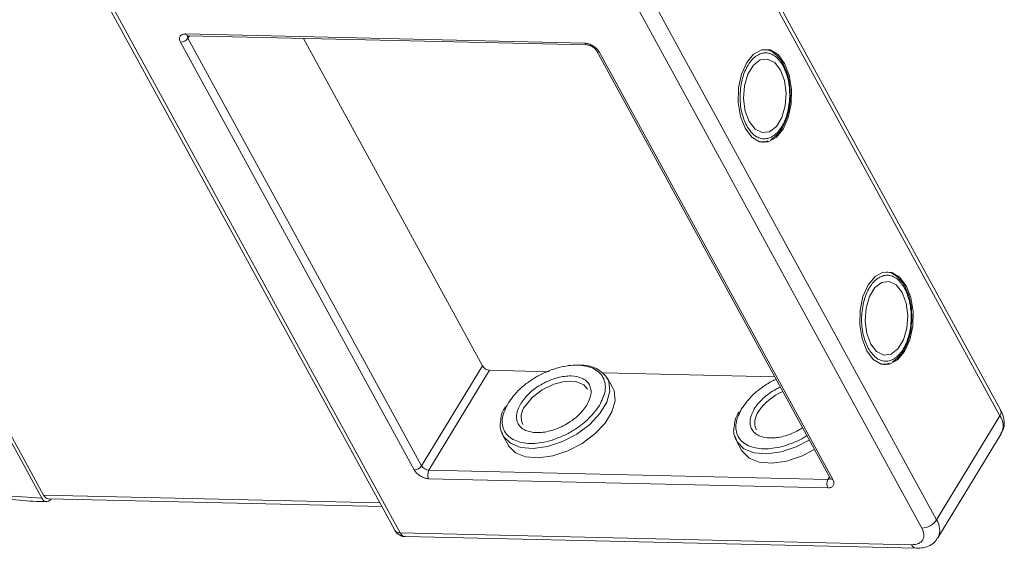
# Model space of a CAD drawing. Header units: millimetres. Extents: x -797 to 677, y 79 to 1112.
# Tile 61 of 75: x 181 to 254, y 955 to 994. Entities that reach past the tile are written whole.
import ezdxf

# ---------------------------------------------------------------- set-up
doc = ezdxf.new("R2010")
doc.units = ezdxf.units.MM

msp = doc.modelspace()

# ---------------------------------------------------------------- linework, layer by layer
at = {"color": 7, "linetype": 'Continuous', "lineweight": 15}
for p, q in [((253.372, 964.959), (232.335, 1003.412)), ((232.281, 1002.973), (253.319, 964.52)), ((182.622, 958.456), (160.205, 999.431)), ((160.335, 999.645), (182.753, 958.671)), ((186.256, 997.055), (208.673, 956.08)), ((186.654, 996.863), (209.071, 955.888)), ((226.521, 994.704), (247.558, 956.25)), ((248.65, 956.848), (227.612, 995.301)), ((193.235, 992.666), (222.685, 991.99)), ((193.517, 992.531), (193.407, 992.351)), ((193.411, 992.533), (222.862, 991.857)), ((210.105, 960.533), (192.861, 992.052)), ((210.651, 960.832), (193.407, 992.351)), ((201.926, 992.338), (215.133, 968.197)), ((223.549, 991.439), (240.793, 959.92)), ((223.749, 991.344), (240.992, 959.824)), ((237.464, 990.178), (237.386, 990.347)), ((235.909, 984.696), (235.796, 984.682)), ((235.941, 984.712), (236.191, 984.794)), ((246.43, 973.788), (246.353, 973.957)), ((210.651, 960.832), (215.133, 968.197)), ((211.183, 960.508), (215.665, 967.874)), ((215.665, 967.874), (220.054, 967.773)), ((244.876, 968.306), (244.763, 968.292)), ((244.908, 968.322), (245.158, 968.404)), ((224.061, 967.681), (236.706, 967.391)), ((224.747, 966.599), (224.368, 967.292)), ((253.319, 964.52), (248.65, 956.848)), ((216.647, 963.068), (217.027, 962.375)), ((248.75, 955.525), (253.419, 963.197)), ((233.887, 962.673), (234.266, 961.979)), ((240.619, 959.211), (211.168, 959.886)), ((240.633, 959.833), (211.183, 960.508)), ((240.743, 960.012), (240.633, 959.833)), ((207.567, 958.101), (182.753, 958.671)), ((183.106, 958.405), (207.71, 957.84)), ((246.811, 955.022), (209.071, 955.888)), ((209.425, 955.622), (247.165, 954.756))]:
    msp.add_line(p, q, dxfattribs=at)
at = {"color": 7, "linetype": 'Continuous', "lineweight": 15, "flags": 128}
for points in [[(237.439, 990.499), (236.952, 991.142), (236.37, 991.487), (235.75, 991.501), (235.153, 991.183), (234.637, 990.564), (234.253, 989.704), (234.038, 988.687), (234.013, 987.614), (234.181, 986.588), (234.526, 985.712), (235.012, 985.069), (235.594, 984.724), (236.214, 984.709), (236.811, 985.027), (237.327, 985.647), (237.711, 986.507), (237.926, 987.523), (237.951, 988.597), (237.783, 989.622), (237.439, 990.499)], [(237.14, 990.008), (236.704, 990.562), (236.182, 990.819), (235.635, 990.749), (235.13, 990.36), (234.728, 989.699), (234.477, 988.846), (234.408, 987.904), (234.529, 986.986), (234.824, 986.203), (235.26, 985.649), (235.782, 985.392), (236.329, 985.462), (236.834, 985.85), (237.236, 986.511), (237.487, 987.364), (237.556, 988.307), (237.436, 989.225), (237.14, 990.008)], [(246.406, 974.109), (245.919, 974.752), (245.337, 975.097), (244.717, 975.111), (244.12, 974.793), (243.604, 974.174), (243.22, 973.314), (243.005, 972.297), (242.98, 971.224), (243.148, 970.199), (243.492, 969.322), (243.979, 968.679), (244.561, 968.334), (245.181, 968.319), (245.778, 968.638), (246.294, 969.257), (246.678, 970.117), (246.893, 971.134), (246.918, 972.207), (246.75, 973.232), (246.406, 974.109)], [(246.107, 973.618), (245.671, 974.172), (245.149, 974.429), (244.602, 974.359), (244.097, 973.97), (243.695, 973.31), (243.444, 972.456), (243.375, 971.514), (243.495, 970.596), (243.791, 969.813), (244.227, 969.259), (244.749, 969.002), (245.296, 969.072), (245.801, 969.461), (246.203, 970.121), (246.454, 970.974), (246.523, 971.917), (246.403, 972.835), (246.107, 973.618)], [(224.421, 967.183), (224.472, 967.053), (224.546, 966.327), (224.32, 965.516), (223.811, 964.681), (223.058, 963.882), (222.115, 963.179), (221.053, 962.625), (219.951, 962.261), (218.889, 962.113), (217.948, 962.192), (217.197, 962.493), (216.691, 962.993), (216.492, 963.499)], [(217.027, 962.375), (217.071, 962.3), (217.576, 961.8), (218.328, 961.499), (219.269, 961.419), (220.33, 961.567), (221.432, 961.932), (222.494, 962.486), (223.437, 963.188), (224.191, 963.987), (224.699, 964.823), (224.925, 965.634), (224.851, 966.36), (224.747, 966.599)], [(218.281, 965.231), (218.811, 965.879), (219.546, 966.442), (220.397, 966.854), (221.261, 967.063), (222.034, 967.045), (222.623, 966.802), (222.901, 966.489)], [(239.259, 962.725), (238.292, 962.23), (237.19, 961.865), (236.129, 961.717), (235.188, 961.797), (234.436, 962.098), (233.931, 962.598), (233.731, 963.103)], [(234.266, 961.979), (234.31, 961.904), (234.816, 961.404), (235.567, 961.103), (236.508, 961.024), (237.569, 961.172), (238.672, 961.536), (239.638, 962.031)]]:
    msp.add_lwpolyline(points, dxfattribs=at)
at = {"color": 7, "linetype": 'Continuous', "lineweight": 15}
for centre, radius, start, end in [((193.435, 992.749), 0.217, 202.38401, 263.66952), ((193.607, 992.481), 0.239, 166.96444, 213.12547), ((192.846, 992.728), 0.676, 271.29253, 326.07318), ((222.882, 992.067), 0.211, 201.41619, 264.73451), ((223.727, 991.553), 0.211, 212.59835, 275.95795), ((215.711, 968.549), 0.676, 211.28833, 266.07738), ((222.504, 966.01), 2.248, 31.46144, 94.78041), ((238.953, 962.531), 4.135, 113.66206, 146.11822), ((219.292, 964.417), 1.298, 141.16362, 204.84518), ((252.965, 964.786), 0.443, 323.05751, 22.98806), ((236.531, 964.021), 1.298, 141.16362, 204.84518), ((252.294, 963.777), 1.266, 332.73921, 35.93869), ((210.09, 961.209), 0.676, 271.29253, 326.07318), ((211.229, 961.183), 0.676, 211.28833, 266.07738), ((211.776, 960.184), 0.676, 151.28833, 206.07738), ((241.226, 959.508), 0.676, 151.28833, 206.07738), ((240.657, 960.07), 0.239, 264.24648, 310.36926), ((240.976, 960.045), 0.221, 214.37766, 274.3082), ((183.145, 958.825), 0.422, 201.42703, 264.62651), ((247.528, 957.602), 1.353, 271.29253, 326.07318), ((247.548, 956.098), 1.333, 335.01474, 34.24778), ((209.035, 956.322), 0.436, 213.84386, 274.84199), ((209.473, 956.054), 0.434, 202.38401, 263.66952), ((247.219, 955.196), 0.443, 203.06997, 262.89888)]:
    msp.add_arc(centre, radius, start, end, dxfattribs=at)
for points, knots in [([(182.622, 958.456), (181.657, 958.507), (179.697, 958.611), (176.538, 959.169), (173.489, 959.974), (170.625, 960.968), (167.996, 962.068), (165.383, 963.351), (161.964, 965.294), (158.735, 967.533), (155.814, 969.979), (153.616, 972.066), (151.494, 974.404), (149.567, 976.952), (148.01, 979.48), (146.805, 982), (145.958, 984.524), (145.543, 986.823), (145.484, 988.86), (145.698, 990.635), (146.181, 992.301), (147.188, 994.345), (148.711, 996.069), (150.687, 997.412), (152.522, 998.298), (154.757, 998.982), (157.377, 999.408), (159.272, 999.423), (160.205, 999.431)], [0, 0, 0, 0, 0.038823, 0.07885, 0.119997, 0.152169, 0.184336, 0.217193, 0.250044, 0.315664, 0.347836, 0.380003, 0.421155, 0.461181, 0.5, 0.538824, 0.57885, 0.619997, 0.652169, 0.684336, 0.717193, 0.750044, 0.815664, 0.847836, 0.880003, 0.921155, 0.961179, 1, 1, 1, 1]), ([(192.861, 992.052), (192.828, 992.131), (192.775, 992.253), (192.785, 992.398), (192.822, 992.496), (192.892, 992.575), (193.017, 992.65), (193.149, 992.66), (193.235, 992.666)], [0, 0, 0, 0, 0.239443, 0.36955, 0.5, 0.630107, 0.760557, 1, 1, 1, 1]), ([(193.349, 992.527), (193.35, 992.528), (193.352, 992.53), (193.391, 992.532), (193.412, 992.533)], [0, 0, 0, 0, 0.488825, 1, 1, 1, 1]), ([(222.685, 991.99), (222.78, 991.98), (222.927, 991.964), (223.137, 991.881), (223.296, 991.797), (223.444, 991.695), (223.614, 991.546), (223.695, 991.423), (223.749, 991.344)], [0, 0, 0, 0, 0.239443, 0.36955, 0.5, 0.630107, 0.760557, 1, 1, 1, 1]), ([(222.862, 991.857), (222.863, 991.857), (222.881, 991.858), (222.941, 991.851), (223.03, 991.828), (223.135, 991.79), (223.21, 991.749), (223.252, 991.725)], [0, 0, 0, 0, 0.005502, 0.267632, 0.473873, 0.70006, 1, 1, 1, 1]), ([(223.252, 991.725), (223.304, 991.69), (223.376, 991.641), (223.459, 991.562), (223.51, 991.502), (223.542, 991.455), (223.549, 991.44), (223.549, 991.439)], [0, 0, 0, 0, 0.385706, 0.535653, 0.767322, 0.990927, 1, 1, 1, 1]), ([(234.638, 985.896), (234.5, 986.211), (234.286, 986.697), (234.164, 987.501), (234.141, 988.147), (234.193, 988.794), (234.357, 989.583), (234.71, 990.43), (235.217, 990.997), (235.68, 991.238), (236.056, 991.294), (236.427, 991.219), (236.884, 990.966), (237.153, 990.571), (237.327, 990.315)], [0, 0, 0, 0, 0.119721, 0.184837, 0.25, 0.315115, 0.380279, 0.5, 0.619721, 0.684837, 0.75, 0.815115, 0.880279, 1, 1, 1, 1]), ([(237.386, 990.347), (237.367, 990.391), (237.268, 990.613), (237.025, 990.938), (236.65, 991.286), (236.295, 991.491), (236.067, 991.5), (236, 991.503)], [0, 0, 0, 0, 0.063726, 0.326043, 0.596808, 0.881417, 1, 1, 1, 1]), ([(237.327, 990.315), (237.465, 990), (237.678, 989.514), (237.8, 988.709), (237.823, 988.063), (237.771, 987.417), (237.607, 986.628), (237.254, 985.781), (236.747, 985.214), (236.284, 984.973), (235.909, 984.916), (235.538, 984.991), (235.081, 985.245), (234.812, 985.64), (234.638, 985.896)], [0, 0, 0, 0, 0.119721, 0.184837, 0.25, 0.315115, 0.380279, 0.5, 0.619721, 0.684837, 0.75, 0.815115, 0.880279, 1, 1, 1, 1]), ([(237.859, 988.062), (237.852, 988.392), (237.841, 988.853), (237.714, 989.485), (237.609, 989.879), (237.496, 990.111), (237.464, 990.178)], [0, 0, 0, 0, 0.432034, 0.604386, 0.884605, 1, 1, 1, 1]), ([(236.419, 984.87), (236.575, 984.978), (236.899, 985.203), (237.268, 985.722), (237.527, 986.272), (237.697, 986.81), (237.82, 987.393), (237.846, 987.827), (237.859, 988.062)], [0, 0, 0, 0, 0.191308, 0.39709, 0.559843, 0.686792, 0.830349, 1, 1, 1, 1]), ([(246.353, 973.957), (246.333, 974.001), (246.235, 974.223), (245.992, 974.548), (245.617, 974.896), (245.262, 975.101), (245.034, 975.11), (244.967, 975.113)], [0, 0, 0, 0, 0.063726, 0.326043, 0.596808, 0.881417, 1, 1, 1, 1]), ([(243.604, 969.506), (243.466, 969.821), (243.253, 970.307), (243.131, 971.111), (243.108, 971.757), (243.16, 972.404), (243.324, 973.193), (243.677, 974.04), (244.184, 974.607), (244.647, 974.848), (245.022, 974.905), (245.394, 974.83), (245.85, 974.576), (246.119, 974.181), (246.294, 973.925)], [0, 0, 0, 0, 0.119721, 0.184837, 0.25, 0.315115, 0.380279, 0.5, 0.619721, 0.684837, 0.75, 0.815115, 0.880279, 1, 1, 1, 1]), ([(246.294, 973.925), (246.432, 973.61), (246.645, 973.124), (246.767, 972.32), (246.79, 971.673), (246.738, 971.027), (246.574, 970.238), (246.221, 969.391), (245.714, 968.824), (245.251, 968.583), (244.876, 968.526), (244.504, 968.601), (244.048, 968.855), (243.779, 969.25), (243.604, 969.506)], [0, 0, 0, 0, 0.119721, 0.184837, 0.25, 0.315115, 0.380279, 0.5, 0.619721, 0.684837, 0.75, 0.815115, 0.880279, 1, 1, 1, 1]), ([(246.826, 971.672), (246.818, 972.002), (246.808, 972.463), (246.681, 973.095), (246.576, 973.489), (246.463, 973.721), (246.43, 973.788)], [0, 0, 0, 0, 0.432034, 0.604386, 0.884605, 1, 1, 1, 1]), ([(245.386, 968.48), (245.542, 968.588), (245.866, 968.813), (246.235, 969.333), (246.494, 969.882), (246.664, 970.42), (246.787, 971.003), (246.812, 971.437), (246.826, 971.672)], [0, 0, 0, 0, 0.191308, 0.39709, 0.559843, 0.686792, 0.830349, 1, 1, 1, 1]), ([(217.028, 965.447), (217.294, 965.809), (217.703, 966.365), (218.533, 967.027), (219.249, 967.479), (220.018, 967.841), (221.016, 968.172), (222.202, 968.324), (223.172, 968.122), (223.746, 967.756), (224.059, 967.369), (224.214, 966.897), (224.226, 966.216), (223.956, 965.656), (223.78, 965.292)], [0, 0, 0, 0, 0.119728, 0.18418, 0.25, 0.31582, 0.380272, 0.5, 0.619728, 0.68418, 0.75, 0.81582, 0.880272, 1, 1, 1, 1]), ([(222.846, 965.313), (222.973, 965.576), (223.169, 965.983), (223.161, 966.476), (223.047, 966.815), (222.824, 967.095), (222.408, 967.36), (221.705, 967.507), (220.845, 967.396), (220.123, 967.157), (219.569, 966.895), (219.051, 966.57), (218.451, 966.091), (218.154, 965.687), (217.962, 965.425)], [0, 0, 0, 0, 0.119721, 0.184886, 0.25, 0.315164, 0.380279, 0.5, 0.619721, 0.684886, 0.75, 0.815164, 0.880279, 1, 1, 1, 1]), ([(234.267, 965.051), (234.533, 965.414), (234.942, 965.971), (235.773, 966.628), (236.34, 967.003), (236.701, 967.166), (236.803, 967.213)], [0, 0, 0, 0, 0.433428, 0.66675, 0.905024, 1, 1, 1, 1]), ([(237.12, 966.634), (237.017, 966.587), (236.73, 966.458), (236.292, 966.173), (235.69, 965.696), (235.393, 965.292), (235.201, 965.03)], [0, 0, 0, 0, 0.126659, 0.354302, 0.581769, 1, 1, 1, 1]), ([(216.817, 965.176), (216.736, 965.037), (216.536, 964.69), (216.507, 964.361), (216.49, 964.163)], [0, 0, 0, 0, 0.401017, 1, 1, 1, 1]), ([(223.78, 965.292), (223.514, 964.93), (223.105, 964.373), (222.275, 963.711), (221.559, 963.26), (220.79, 962.897), (219.792, 962.567), (218.606, 962.415), (217.636, 962.616), (217.062, 962.983), (216.749, 963.37), (216.594, 963.841), (216.582, 964.523), (216.852, 965.083), (217.028, 965.447)], [0, 0, 0, 0, 0.119728, 0.18418, 0.25, 0.31582, 0.380272, 0.5, 0.619728, 0.68418, 0.75, 0.81582, 0.880272, 1, 1, 1, 1]), ([(217.962, 965.425), (217.835, 965.162), (217.639, 964.756), (217.647, 964.262), (217.761, 963.923), (217.984, 963.643), (218.4, 963.378), (219.103, 963.232), (219.963, 963.343), (220.685, 963.581), (221.239, 963.844), (221.756, 964.168), (222.357, 964.648), (222.654, 965.052), (222.846, 965.313)], [0, 0, 0, 0, 0.119721, 0.184886, 0.25, 0.315164, 0.380279, 0.5, 0.619721, 0.684886, 0.75, 0.815164, 0.880279, 1, 1, 1, 1]), ([(239.076, 963.059), (238.981, 962.997), (238.649, 962.782), (238.027, 962.505), (237.032, 962.17), (235.845, 962.02), (234.875, 962.221), (234.301, 962.587), (233.988, 962.974), (233.834, 963.446), (233.821, 964.127), (234.092, 964.687), (234.267, 965.051)], [0, 0, 0, 0, 0.033799, 0.118592, 0.201624, 0.355866, 0.510108, 0.59314, 0.677933, 0.762726, 0.845758, 1, 1, 1, 1]), ([(235.201, 965.03), (235.074, 964.767), (234.878, 964.36), (234.886, 963.867), (235, 963.528), (235.224, 963.248), (235.64, 962.983), (236.342, 962.836), (237.203, 962.946), (237.924, 963.187), (238.4, 963.404), (238.665, 963.576), (238.759, 963.638)], [0, 0, 0, 0, 0.152268, 0.235147, 0.317962, 0.400841, 0.483657, 0.635924, 0.788192, 0.871071, 0.953886, 1, 1, 1, 1]), ([(253.4, 963.225), (253.46, 963.317), (253.634, 963.581), (253.658, 964.117), (253.559, 964.608), (253.406, 964.874), (253.359, 964.956)], [0, 0, 0, 0, 0.179646, 0.517827, 0.85097, 1, 1, 1, 1]), ([(162.746, 964.698), (163.594, 964.201), (164.783, 963.503), (166.582, 962.579), (168.126, 961.842), (169.98, 961.051), (171.93, 960.317), (173.963, 959.661), (176.039, 959.107), (178.131, 958.668), (180.208, 958.368), (181.828, 958.212), (182.726, 958.208), (182.966, 958.207)], [0, 0, 0, 0, 0.1287816, 0.1805843, 0.2663985, 0.355065, 0.4497361, 0.548024, 0.6489718, 0.7518293, 0.8560851, 0.9613879, 1, 1, 1, 1]), ([(234.056, 964.78), (233.976, 964.641), (233.776, 964.295), (233.747, 963.965), (233.73, 963.768)], [0, 0, 0, 0, 0.401017, 1, 1, 1, 1]), ([(216.49, 964.163), (216.47, 964.076), (216.376, 963.666), (216.528, 963.332), (216.647, 963.068)], [0, 0, 0, 0, 0.212887, 1, 1, 1, 1]), ([(233.73, 963.768), (233.71, 963.68), (233.616, 963.271), (233.767, 962.936), (233.887, 962.673)], [0, 0, 0, 0, 0.212887, 1, 1, 1, 1]), ([(211.168, 959.886), (211.073, 959.897), (210.927, 959.913), (210.717, 959.995), (210.558, 960.079), (210.41, 960.182), (210.24, 960.331), (210.158, 960.454), (210.105, 960.533)], [0, 0, 0, 0, 0.239443, 0.3695502, 0.4999998, 0.6301073, 0.760557, 1, 1, 1, 1]), ([(240.992, 959.824), (241.026, 959.745), (241.078, 959.623), (241.069, 959.479), (241.031, 959.38), (240.962, 959.301), (240.837, 959.227), (240.705, 959.217), (240.619, 959.211)], [0, 0, 0, 0, 0.239443, 0.36955, 0.5, 0.630107, 0.760557, 1, 1, 1, 1]), ([(240.793, 959.92), (240.8, 959.905), (240.816, 959.874), (240.818, 959.856), (240.818, 959.86), (240.818, 959.86)], [0, 0, 0, 0, 0.437848, 0.899625, 1, 1, 1, 1]), ([(183.307, 958.4), (183.272, 958.353), (183.19, 958.245), (183.031, 958.178), (182.86, 958.199), (182.718, 958.303), (182.649, 958.412), (182.622, 958.456)], [0, 0, 0, 0, 0.17322, 0.399252, 0.625285, 0.851317, 1, 1, 1, 1]), ([(247.558, 956.25), (247.626, 956.092), (247.73, 955.848), (247.712, 955.558), (247.636, 955.362), (247.496, 955.204), (247.247, 955.055), (246.983, 955.035), (246.811, 955.022)], [0, 0, 0, 0, 0.239443, 0.369807, 0.5, 0.630364, 0.760557, 1, 1, 1, 1]), ([(208.675, 956.081), (208.68, 956.07), (208.722, 955.981), (208.857, 955.83), (209.099, 955.68), (209.309, 955.608), (209.418, 955.625), (209.425, 955.626)], [0, 0, 0, 0, 0.038505, 0.323132, 0.637905, 0.979005, 1, 1, 1, 1]), ([(247.164, 954.758), (247.331, 954.763), (247.681, 954.773), (248.172, 954.955), (248.565, 955.22), (248.69, 955.47), (248.731, 955.553)], [0, 0, 0, 0, 0.261134, 0.549314, 0.849586, 1, 1, 1, 1])]:
    msp.add_open_spline(points, degree=3, knots=knots, dxfattribs=at)

doc.saveas('drawing.dxf')
